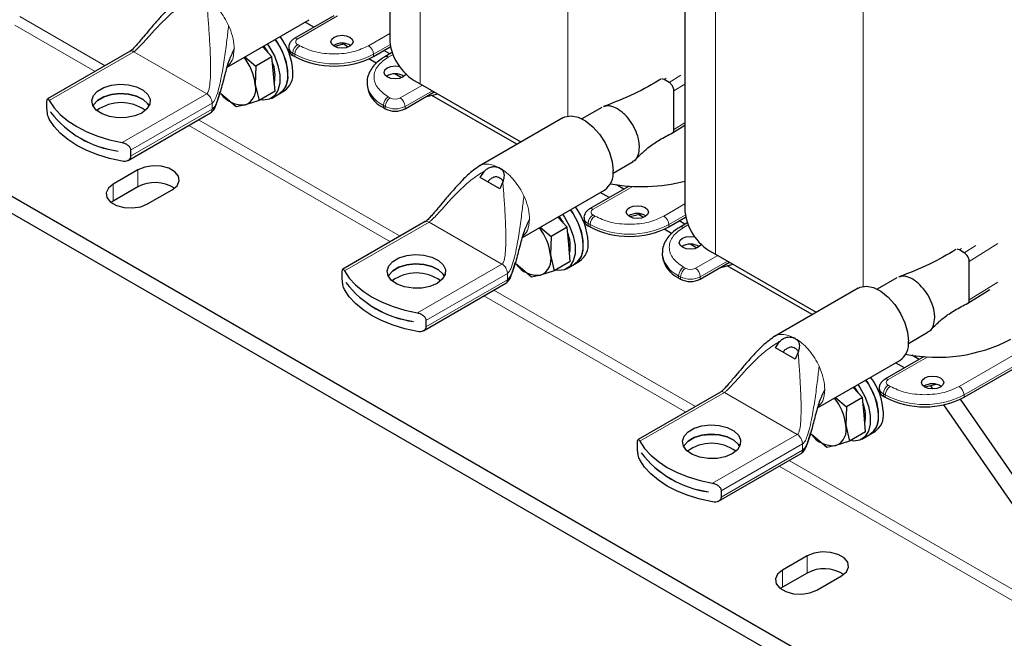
# Model space of a CAD drawing. Header units: millimetres. Extents: x 5 to 418, y 2 to 292.
# Tile 10 of 20: x 222 to 279, y 56 to 91. Entities that reach past the tile are written whole.
import ezdxf

# ---------------------------------------------------------------- set-up
doc = ezdxf.new("R2010")
doc.units = ezdxf.units.MM

msp = doc.modelspace()

# ---------------------------------------------------------------- linework, layer by layer
at = {"color": 7, "linetype": 'Continuous', "lineweight": 25}
for p, q in [((243.5317, 111.6684), (243.5317, 90.0776)), ((260.5022, 101.8715), (260.5022, 80.2807)), ((234.185, 88.5858), (238.9087, 91.3128)), ((240.3173, 91.538), (238.0463, 90.2269)), ((239.1752, 90.8787), (238.6659, 91.1727)), ((228.6076, 89.4942), (223.869, 86.7586)), ((236.7618, 89.1757), (236.2213, 89.7614)), ((237.7291, 89.7172), (237.7291, 89.5866)), ((241.0083, 89.9343), (240.3575, 89.7725)), ((241.151, 89.7381), (240.8705, 89.9)), ((242.602, 89.1947), (243.559, 89.7472)), ((243.531, 89.3438), (243.1956, 89.5374)), ((235.2098, 89.1775), (235.8415, 88.6445)), ((236.7618, 89.1757), (235.8415, 88.6445)), ((236.8517, 88.1867), (236.7618, 89.1757)), ((237.9634, 89.26), (238.0765, 89.1947)), ((242.7544, 88.8124), (242.3327, 89.0559)), ((243.6444, 89.4093), (243.2506, 89.1819)), ((235.8415, 88.6445), (235.8052, 87.5826)), ((236.9416, 87.1977), (236.8517, 88.1867)), ((244.2057, 87.9746), (243.8283, 88.1925)), ((259.5867, 87.7024), (259.3039, 87.8657)), ((235.8052, 87.5826), (236.0214, 86.6664)), ((236.9416, 87.1977), (236.0214, 86.6664)), ((237.1834, 87.05), (237.4662, 87.2132)), ((242.2304, 87.6925), (242.2304, 87.5619)), ((244.4122, 86.1903), (246.0961, 87.1624)), ((245.289, 87.6284), (251.0779, 84.2865)), ((259.645, 87.6618), (259.5867, 87.7024)), ((259.8696, 84.9898), (259.8696, 87.2123)), ((223.8339, 86.2302), (223.8339, 86.5895)), ((234.7058, 86.3089), (233.8317, 87.0463)), ((236.0214, 86.6664), (235.2373, 86.4148)), ((236.7308, 86.7887), (237.1834, 87.05)), ((245.5848, 86.8673), (246.2996, 87.045)), ((250.8361, 84.147), (245.9616, 86.9609)), ((275.2986, 50.2664), (213.3561, 86.0251)), ((235.2373, 86.4148), (234.7058, 86.3089)), ((243.1677, 86.2556), (243.2808, 86.1903)), ((255.7169, 86.2718), (254.5733, 85.6116)), ((224.0448, 85.9945), (224.0448, 85.9912)), ((224.0463, 85.9921), (224.0448, 85.9912)), ((228.4951, 83.2207), (233.2336, 85.9562)), ((253.4795, 85.673), (248.6712, 82.8972)), ((275.2986, 49.2866), (213.3561, 85.0453)), ((259.7815, 84.8027), (260.5022, 85.2527)), ((227.9198, 83.7542), (227.9198, 83.7575)), ((228.6422, 83.8137), (228.6422, 83.4544)), ((229.0538, 82.6778), (227.6396, 81.8614)), ((249.7373, 82.8353), (249.8711, 82.7783)), ((249.8711, 82.7783), (249.9788, 82.6959)), ((256.3731, 82.4938), (257.5168, 83.154)), ((248.7397, 82.2415), (248.974, 82.6049)), ((249.8711, 81.5884), (248.7397, 82.2415)), ((229.0538, 81.698), (227.6396, 80.8816)), ((229.6195, 80.7185), (231.0337, 81.5349)), ((250.0335, 81.9932), (249.8711, 81.5884)), ((251.1555, 78.7889), (255.8793, 81.5159)), ((257.2879, 81.7411), (255.0168, 80.43)), ((256.9943, 81.5716), (256.5675, 81.818)), ((256.1458, 81.0818), (255.6365, 81.3758)), ((227.6396, 80.8816), (227.5161, 80.8)), ((253.7323, 79.3789), (253.1919, 79.9645)), ((254.6996, 79.9203), (254.6996, 79.7897)), ((257.9789, 80.1374), (257.3281, 79.9756)), ((258.1216, 79.9412), (257.841, 80.1031)), ((259.5726, 79.3978), (260.5296, 79.9503)), ((245.5782, 79.6973), (240.8396, 76.9618)), ((252.1804, 79.3806), (252.8121, 78.8476)), ((253.7323, 79.3789), (252.8121, 78.8476)), ((253.8223, 78.3898), (253.7323, 79.3789)), ((254.934, 79.4631), (255.0471, 79.3978)), ((259.725, 79.0155), (259.3033, 79.259)), ((260.5015, 79.5469), (260.1662, 79.7405)), ((260.615, 79.6124), (260.2211, 79.385)), ((276.5431, 69.6009), (293.6551, 79.4795)), ((252.8121, 78.8476), (252.7757, 77.7857)), ((253.9122, 77.4008), (253.8223, 78.3898)), ((261.1763, 78.1777), (260.7989, 78.3956)), ((252.7757, 77.7857), (252.992, 76.8695)), ((259.201, 77.8956), (259.201, 77.765)), ((262.2596, 77.8315), (268.0484, 74.4896)), ((276.5573, 77.9055), (276.2744, 78.0688)), ((276.6155, 77.8649), (276.5573, 77.9055)), ((251.6763, 76.512), (250.8023, 77.2494)), ((253.9122, 77.4008), (252.992, 76.8695)), ((253.7014, 76.9918), (254.154, 77.2531)), ((254.154, 77.2531), (254.4368, 77.4163)), ((261.3828, 76.3934), (263.0667, 77.3655)), ((262.5554, 77.0704), (263.2702, 77.2481)), ((267.8067, 74.3501), (262.9322, 77.164)), ((276.8401, 75.1929), (276.8401, 77.4154)), ((240.8044, 76.4333), (240.8044, 76.7926)), ((252.2079, 76.6179), (251.6763, 76.512)), ((252.992, 76.8695), (252.2079, 76.6179)), ((260.1383, 76.4587), (260.2514, 76.3934)), ((272.6875, 76.4749), (271.5438, 75.8147)), ((241.0154, 76.1976), (241.0154, 76.1943)), ((241.0169, 76.1952), (241.0154, 76.1943)), ((245.4656, 73.4238), (250.2042, 76.1593)), ((270.4501, 75.8761), (265.6417, 73.1003)), ((276.7521, 75.0058), (278.0307, 75.8042)), ((244.8903, 73.9574), (244.8903, 73.9606)), ((245.6127, 74.0168), (245.6127, 73.6575)), ((266.7078, 73.0384), (266.8416, 72.9815)), ((273.3437, 72.6969), (274.4874, 73.3571)), ((265.7103, 72.4446), (265.9446, 72.808)), ((266.8416, 71.7915), (265.7103, 72.4446)), ((266.8416, 72.9815), (266.9494, 72.899)), ((267.0041, 72.1963), (266.8416, 71.7915)), ((274.2584, 71.9442), (271.9874, 70.6331)), ((273.9649, 71.7747), (273.538, 72.0211)), ((268.1261, 68.992), (272.8499, 71.719)), ((273.1163, 71.2849), (272.6071, 71.5789)), ((274.9494, 70.3405), (274.2986, 70.1787)), ((274.75, 70.0807), (274.6261, 70.2601)), ((262.5487, 69.9004), (257.8102, 67.1649)), ((270.7029, 69.582), (270.1624, 70.1676)), ((271.6702, 70.1234), (271.6702, 69.9928)), ((271.9045, 69.6662), (272.0177, 69.6009)), ((269.1509, 69.5837), (269.7827, 69.0507)), ((269.7827, 69.0507), (269.7463, 67.9888)), ((270.7029, 69.582), (269.7827, 69.0507)), ((270.7928, 68.5929), (270.7029, 69.582)), ((284.2082, 56.3897), (275.3779, 69.1719)), ((285.0567, 56.8795), (276.3421, 69.4943)), ((270.8828, 67.6039), (270.7928, 68.5929)), ((269.7463, 67.9888), (269.9626, 67.0726)), ((268.6469, 66.7151), (267.7728, 67.4525)), ((270.8828, 67.6039), (269.9626, 67.0726)), ((270.672, 67.1949), (271.1245, 67.4562)), ((271.1245, 67.4562), (271.4074, 67.6194)), ((257.775, 66.6364), (257.775, 66.9957)), ((269.1784, 66.821), (268.6469, 66.7151)), ((269.9626, 67.0726), (269.1784, 66.821)), ((257.986, 66.4007), (257.986, 66.3974)), ((257.9875, 66.3983), (257.986, 66.3974)), ((262.4362, 63.6269), (267.1748, 66.3624)), ((261.8609, 64.1605), (261.8609, 64.1637)), ((262.5833, 64.2199), (262.5833, 63.8607)), ((267.5205, 60.4715), (266.1062, 59.6551)), ((267.5205, 59.4917), (266.1062, 58.6753)), ((268.0861, 58.5122), (269.5004, 59.3286)), ((266.1062, 58.6753), (265.9827, 58.5937))]:
    msp.add_line(p, q, dxfattribs=at)
at = {"color": 7, "linetype": 'Continuous', "lineweight": 18}
for p, q in [((262.2596, 103.9608), (262.2596, 77.8315)), ((270.7449, 99.0623), (270.7449, 75.9778)), ((253.7743, 96.7922), (253.7743, 85.7747)), ((245.289, 92.8193), (245.289, 87.6284)), ((227.1697, 88.6641), (222.2656, 91.4951)), ((240.5294, 91.5252), (238.2462, 90.2071)), ((226.6039, 88.3375), (221.9828, 91.0052)), ((234.2735, 90.9748), (234.3399, 90.8227)), ((242.3192, 89.8153), (243.5317, 90.5152)), ((228.8276, 89.4724), (223.9667, 86.6662)), ((228.8276, 89.4724), (233.0136, 87.0558)), ((238.3594, 89.8153), (238.2462, 89.8806)), ((242.602, 89.3254), (243.5426, 89.8684)), ((237.9634, 89.3907), (238.0765, 89.3254)), ((237.9634, 89.26), (237.9634, 89.3907)), ((238.0765, 89.3254), (238.0765, 89.1947)), ((242.602, 89.1947), (242.602, 89.3254)), ((243.6857, 89.2979), (243.4505, 89.1621)), ((259.3039, 87.8657), (259.4254, 87.9415)), ((259.5867, 87.7024), (260.2574, 88.1212)), ((244.1294, 86.8109), (245.4172, 87.5543)), ((244.4122, 86.321), (245.983, 87.2278)), ((259.8696, 87.2122), (260.5022, 87.6073)), ((233.0136, 87.0558), (228.1527, 84.2497)), ((233.306, 86.6508), (233.3248, 86.5169)), ((243.5637, 86.8109), (243.4505, 86.8762)), ((233.3248, 86.5169), (228.6422, 83.8137)), ((233.3248, 86.1576), (228.6422, 83.4544)), ((233.3248, 86.5169), (233.3248, 86.1576)), ((243.1677, 86.3863), (243.2808, 86.321)), ((243.1677, 86.2556), (243.1677, 86.3863)), ((243.2808, 86.321), (243.2808, 86.1903)), ((244.4122, 86.1903), (244.4122, 86.321)), ((244.1402, 78.8672), (232.547, 85.5598)), ((243.5745, 78.5406), (231.9812, 85.2332)), ((259.8696, 84.9894), (260.5022, 85.3844)), ((229.0538, 82.6778), (229.0538, 81.698)), ((227.6396, 81.8614), (227.6396, 80.8816)), ((257.5, 81.7283), (255.2168, 80.4102)), ((251.244, 81.1779), (251.3105, 81.0258)), ((259.2897, 80.0184), (260.5022, 80.7183)), ((255.3299, 80.0184), (255.2168, 80.0837)), ((259.5726, 79.5285), (260.5132, 80.0715)), ((276.2603, 70.2215), (293.3723, 80.1)), ((245.7981, 79.6755), (240.9372, 76.8693)), ((245.7981, 79.6755), (249.9842, 77.2589)), ((254.934, 79.5938), (255.0471, 79.5285)), ((254.934, 79.4631), (254.934, 79.5938)), ((255.0471, 79.5285), (255.0471, 79.3978)), ((259.5726, 79.3978), (259.5726, 79.5285)), ((260.6562, 79.501), (260.4211, 79.3652)), ((276.5431, 69.7316), (293.6551, 79.6101)), ((276.2744, 78.0688), (276.3959, 78.1446)), ((276.5573, 77.9055), (277.228, 78.3243)), ((276.8401, 77.4153), (278.4831, 78.4412)), ((261.0999, 77.014), (262.3878, 77.7574)), ((249.9842, 77.2589), (245.1233, 74.4528)), ((260.5342, 77.014), (260.4211, 77.0793)), ((261.3828, 76.5241), (262.9535, 77.4309)), ((250.2953, 76.72), (245.6127, 74.0168)), ((250.2765, 76.8539), (250.2953, 76.72)), ((250.2953, 76.72), (250.2953, 76.3607)), ((260.1383, 76.5894), (260.2514, 76.5241)), ((260.1383, 76.4587), (260.1383, 76.5894)), ((260.2514, 76.5241), (260.2514, 76.3934)), ((261.3828, 76.3934), (261.3828, 76.5241)), ((250.2953, 76.3607), (245.6127, 73.6575)), ((276.8401, 75.1925), (278.4831, 76.2184)), ((260.545, 68.7437), (248.9518, 75.4363)), ((261.1108, 69.0703), (249.5175, 75.7629)), ((274.4706, 71.9314), (272.1874, 70.6133)), ((268.2146, 71.381), (268.281, 71.2289)), ((272.3005, 70.2215), (272.1874, 70.2868)), ((262.7687, 69.8786), (257.9078, 67.0724)), ((262.7687, 69.8786), (266.9548, 67.462)), ((271.9045, 69.7969), (272.0177, 69.7316)), ((271.9045, 69.6662), (271.9045, 69.7969)), ((272.0177, 69.7316), (272.0177, 69.6009)), ((276.5431, 69.6009), (276.5431, 69.7316)), ((266.9548, 67.462), (262.0939, 64.6559)), ((267.2659, 66.9231), (262.5833, 64.2199)), ((267.2471, 67.057), (267.2659, 66.9231)), ((267.2659, 66.9231), (267.2659, 66.5639)), ((267.2659, 66.5639), (262.5833, 63.8607)), ((284.2082, 55.7364), (266.4881, 65.966)), ((283.9253, 55.2465), (265.9224, 65.6394)), ((267.5205, 60.4715), (267.5205, 59.4917)), ((266.1062, 59.6551), (266.1062, 58.6753))]:
    msp.add_line(p, q, dxfattribs=at)
at = {"color": 7, "linetype": 'Continuous', "lineweight": 25, "flags": 128}
for points in [[(236.9496, 90.1819), (237.063, 90.0173), (237.3548, 89.4914), (237.5603, 88.9427), (237.6668, 88.4056), (237.6675, 87.914), (237.5624, 87.4986), (237.3581, 87.1857), (237.1834, 87.05)], [(240.3393, 90.3051), (240.5469, 90.3852), (240.7918, 90.4133), (241.0367, 90.3852), (241.2444, 90.3051), (241.3831, 90.1852), (241.4318, 90.0438), (241.3831, 89.9025), (241.2444, 89.7826), (241.0367, 89.7025), (240.7918, 89.6744), (240.5469, 89.7025), (240.3393, 89.7826), (240.2005, 89.9025), (240.1518, 90.0438), (240.2005, 90.1852), (240.3393, 90.3051)], [(236.4971, 89.9206), (236.6105, 89.7561), (236.9022, 89.2302), (237.1078, 88.6814), (237.2143, 88.1444), (237.215, 87.6527), (237.1099, 87.2374), (236.9056, 86.9245), (236.6149, 86.7336), (236.2561, 86.6768), (236.0744, 86.697)], [(236.5586, 89.3959), (236.523, 89.4584), (236.2931, 89.8029)], [(244.2991, 88.0192), (244.0914, 87.9391), (243.8465, 87.9109), (243.6016, 87.9391), (243.394, 88.0192), (243.2552, 88.139), (243.2065, 88.2804), (243.2552, 88.4218), (243.394, 88.5417), (243.6016, 88.6217), (243.8465, 88.6499), (244.0864, 88.6229)], [(244.4757, 88.2126), (244.4378, 88.139), (244.2991, 88.0192)], [(229.2801, 85.9455), (228.8772, 85.7738), (228.4045, 85.6783), (227.9041, 85.6675), (227.4204, 85.7424), (226.9963, 85.8962), (226.6697, 86.1153), (226.4694, 86.3803), (226.4134, 86.6675), (226.5065, 86.9516), (226.7405, 87.2072), (227.0946, 87.4116), (227.5373, 87.5467), (228.0294, 87.6004), (228.527, 87.5681), (228.986, 87.4525), (229.3656, 87.2639), (229.632, 87.0191), (229.7616, 86.7399), (229.7429, 86.451), (229.5775, 86.1781), (229.2801, 85.9455)], [(223.9667, 86.6662), (224.2409, 86.2516), (224.5992, 85.8589), (225.0366, 85.4939), (225.5466, 85.1617), (226.1219, 84.8673), (226.7543, 84.6148), (227.4345, 84.408), (228.1527, 84.2497)], [(229.7064, 86.3626), (229.632, 86.4818), (229.3656, 86.7266), (228.986, 86.9152), (228.527, 87.0308), (228.0294, 87.0632), (227.5373, 87.0094), (227.0946, 86.8743), (226.7405, 86.6699), (226.5065, 86.4143), (226.4779, 86.3626)], [(226.4787, 86.361), (226.5065, 86.411), (226.7405, 86.6666), (227.0946, 86.8711), (227.5373, 87.0061), (228.0294, 87.0599), (228.527, 87.0275), (228.986, 86.9119), (229.3656, 86.7233), (229.632, 86.4786), (229.7056, 86.361)], [(228.1527, 83.1718), (227.4345, 83.3301), (226.7543, 83.537), (226.1219, 83.7895), (225.5466, 84.0839), (225.0366, 84.416), (224.5992, 84.7811), (224.2409, 85.1738), (223.9667, 85.5884)], [(253.4795, 85.673), (253.5977, 85.7289), (253.9568, 85.7848), (254.3614, 85.703), (254.786, 85.4888), (255.2038, 85.1555), (255.5887, 84.7241), (255.9165, 84.2218), (256.1665, 83.68), (256.3231, 83.1329), (256.3765, 82.6147)], [(231.0337, 81.5349), (231.3126, 81.7648), (231.4385, 82.0359), (231.3961, 82.3155), (231.1906, 82.5699), (230.8468, 82.7684), (230.4061, 82.887), (229.9218, 82.9115), (229.4521, 82.8388), (229.0538, 82.6778)], [(227.6396, 81.8614), (227.3608, 81.6315), (227.2349, 81.3604), (227.2773, 81.0808), (227.4828, 80.8264), (227.8266, 80.6279), (228.2672, 80.5093), (228.7516, 80.4848), (229.2212, 80.5575), (229.6195, 80.7185)], [(253.9202, 80.385), (254.0336, 80.2204), (254.3253, 79.6945), (254.5309, 79.1458), (254.6374, 78.6087), (254.6381, 78.1171), (254.533, 77.7017), (254.3287, 77.3888), (254.154, 77.2531)], [(257.3098, 80.5082), (257.5175, 80.5883), (257.7624, 80.6164), (258.0073, 80.5883), (258.2149, 80.5082), (258.3537, 80.3883), (258.4024, 80.247), (258.3537, 80.1056), (258.2149, 79.9857), (258.0073, 79.9056), (257.7624, 79.8775), (257.5175, 79.9056), (257.3098, 79.9857), (257.1711, 80.1056), (257.1224, 80.247), (257.1711, 80.3883), (257.3098, 80.5082)], [(253.4676, 80.1237), (253.581, 79.9592), (253.8728, 79.4333), (254.0783, 78.8845), (254.1848, 78.3475), (254.1855, 77.8558), (254.0804, 77.4405), (253.8761, 77.1276), (253.5855, 76.9367), (253.2267, 76.8799), (253.0449, 76.9001)], [(253.5292, 79.599), (253.4935, 79.6615), (253.2637, 80.006)], [(261.2696, 78.2223), (261.062, 78.1422), (260.8171, 78.114), (260.5722, 78.1422), (260.3645, 78.2223), (260.2258, 78.3421), (260.1771, 78.4835), (260.2258, 78.6249), (260.3645, 78.7448), (260.5722, 78.8249), (260.8171, 78.853), (261.057, 78.826)], [(261.4462, 78.4157), (261.4084, 78.3421), (261.2696, 78.2223)], [(246.2507, 76.1486), (245.8478, 75.9769), (245.3751, 75.8814), (244.8746, 75.8706), (244.3909, 75.9455), (243.9669, 76.0993), (243.6402, 76.3184), (243.44, 76.5834), (243.3839, 76.8706), (243.477, 77.1547), (243.711, 77.4103), (244.0651, 77.6147), (244.5079, 77.7498), (244.9999, 77.8035), (245.4976, 77.7712), (245.9566, 77.6556), (246.3361, 77.467), (246.6026, 77.2222), (246.7322, 76.943), (246.7135, 76.6541), (246.5481, 76.3812), (246.2507, 76.1486)], [(246.677, 76.5657), (246.6026, 76.6849), (246.3361, 76.9297), (245.9566, 77.1183), (245.4976, 77.2339), (244.9999, 77.2663), (244.5079, 77.2125), (244.0651, 77.0774), (243.711, 76.873), (243.477, 76.6174), (243.4485, 76.5657)], [(243.4493, 76.5641), (243.477, 76.6142), (243.711, 76.8697), (244.0651, 77.0742), (244.5079, 77.2093), (244.9999, 77.263), (245.4976, 77.2306), (245.9566, 77.115), (246.3361, 76.9264), (246.6026, 76.6817), (246.6762, 76.5641)], [(240.9372, 76.8693), (241.2114, 76.4547), (241.5698, 76.062), (242.0071, 75.697), (242.5172, 75.3648), (243.0925, 75.0704), (243.7248, 74.8179), (244.405, 74.6111), (245.1233, 74.4528)], [(270.4501, 75.8761), (270.5682, 75.932), (270.9274, 75.9879), (271.332, 75.9061), (271.7565, 75.6919), (272.1744, 75.3586), (272.5593, 74.9272), (272.8871, 74.4249), (273.1371, 73.8831), (273.2937, 73.336), (273.347, 72.8179)], [(245.1233, 73.3749), (244.405, 73.5332), (243.7248, 73.7401), (243.0925, 73.9926), (242.5172, 74.287), (242.0071, 74.6191), (241.5698, 74.9842), (241.2114, 75.3769), (240.9372, 75.7915)], [(274.2804, 70.7113), (274.488, 70.7914), (274.7329, 70.8195), (274.9779, 70.7914), (275.1855, 70.7113), (275.3242, 70.5914), (275.3729, 70.4501), (275.3242, 70.3087), (275.1855, 70.1888), (274.9779, 70.1087), (274.7329, 70.0806), (274.488, 70.1087), (274.2804, 70.1888), (274.1417, 70.3087), (274.0929, 70.4501), (274.1417, 70.5914), (274.2804, 70.7113)], [(270.4382, 70.3268), (270.5516, 70.1623), (270.8433, 69.6364), (271.0489, 69.0876), (271.1554, 68.5506), (271.1561, 68.0589), (271.051, 67.6436), (270.8467, 67.3307), (270.556, 67.1398), (270.1972, 67.083), (270.0155, 67.1032)], [(270.4997, 69.8021), (270.4641, 69.8646), (270.2342, 70.2091)], [(270.8908, 70.5881), (271.0042, 70.4235), (271.2959, 69.8976), (271.5014, 69.3489), (271.6079, 68.8118), (271.6087, 68.3202), (271.5036, 67.9048), (271.2992, 67.5919), (271.1245, 67.4562)], [(263.2212, 66.3517), (262.8183, 66.18), (262.3456, 66.0845), (261.8452, 66.0737), (261.3615, 66.1486), (260.9375, 66.3024), (260.6108, 66.5215), (260.4106, 66.7865), (260.3545, 67.0737), (260.4476, 67.3578), (260.6816, 67.6134), (261.0357, 67.8178), (261.4784, 67.9529), (261.9705, 68.0067), (262.4681, 67.9743), (262.9271, 67.8587), (263.3067, 67.6701), (263.5731, 67.4253), (263.7027, 67.1461), (263.684, 66.8572), (263.5186, 66.5843), (263.2212, 66.3517)], [(263.6476, 66.7688), (263.5731, 66.888), (263.3067, 67.1328), (262.9271, 67.3214), (262.4681, 67.437), (261.9705, 67.4694), (261.4784, 67.4156), (261.0357, 67.2805), (260.6816, 67.0761), (260.4476, 66.8205), (260.419, 66.7688)], [(260.4199, 66.7672), (260.4476, 66.8173), (260.6816, 67.0728), (261.0357, 67.2773), (261.4784, 67.4124), (261.9705, 67.4661), (262.4681, 67.4337), (262.9271, 67.3181), (263.3067, 67.1296), (263.5731, 66.8848), (263.6468, 66.7672)], [(257.9078, 67.0724), (258.182, 66.6578), (258.5404, 66.2651), (258.9777, 65.9001), (259.4877, 65.568), (260.063, 65.2735), (260.6954, 65.0211), (261.3756, 64.8142), (262.0939, 64.6559)], [(262.0939, 63.578), (261.3756, 63.7363), (260.6954, 63.9432), (260.063, 64.1957), (259.4877, 64.4901), (258.9777, 64.8222), (258.5404, 65.1873), (258.182, 65.58), (257.9078, 65.9946)], [(269.5004, 59.3286), (269.7792, 59.5585), (269.9051, 59.8296), (269.8627, 60.1092), (269.6572, 60.3636), (269.3134, 60.5621), (268.8728, 60.6807), (268.3884, 60.7052), (267.9187, 60.6325), (267.5205, 60.4715)], [(266.1062, 59.6551), (265.8274, 59.4252), (265.7015, 59.1541), (265.7439, 58.8745), (265.9494, 58.6201), (266.2932, 58.4216), (266.7338, 58.303), (267.2182, 58.2785), (267.6879, 58.3512), (268.0861, 58.5122)]]:
    msp.add_lwpolyline(points, dxfattribs=at)
at = {"color": 7, "linetype": 'Continuous', "lineweight": 25}
for centre, radius, start, end in [((234.0426, 87.9888), 3.6414, 2.51757, 37.03086), ((234.3255, 88.1521), 3.6414, 2.51757, 37.03086), ((246.5773, 90.4078), 3.0634, 186.18746, 245.13268), ((238.1294, 89.6265), 0.4024, 185.6948, 245.62534), ((240.7918, 89.0605), 0.9069, 56.33248, 123.66752), ((232.6949, 87.2212), 3.1312, 6.62643, 38.01718), ((234.7817, 88.09), 2.1598, 348.63464, 21.75826), ((240.3393, 93.5618), 4.9185, 242.60967, 297.39033), ((236.8166, 88.169), 1.1557, 304.20343, 7.10875), ((236.5337, 88.0058), 1.1557, 304.20343, 7.10875), ((243.8465, 87.297), 0.9069, 56.33248, 123.66752), ((234.838, 87.3309), 0.9994, 293.55055, 14.58402), ((243.8319, 87.7216), 1.6094, 185.6948, 245.62534), ((235.0879, 87.9623), 1.5547, 216.09862, 275.51307), ((228.0922, 84.1572), 2.3866, 54.17949, 125.82051), ((243.8465, 87.2821), 1.2296, 242.60967, 297.39033), ((228.7087, 89.5987), 5.8942, 217.69701, 262.30837), ((228.7087, 89.5954), 5.8942, 217.69701, 262.30837), ((255.2296, 82.4717), 1.1557, 304.20343, 7.10875), ((230.0361, 79.8666), 2.0782, 57.35172, 118.20711), ((258.0128, 91.754), 10.041, 259.69007, 284.35461), ((251.0132, 78.1919), 3.6414, 2.51757, 37.03086), ((251.2961, 78.3552), 3.6414, 2.51757, 37.03086), ((257.7624, 79.2636), 0.9069, 56.33248, 123.66752), ((263.5478, 80.6109), 3.0634, 186.18746, 245.13268), ((249.6655, 77.4243), 3.1312, 6.62643, 38.01718), ((255.1, 79.8296), 0.4024, 185.6948, 245.62534), ((257.3098, 83.7649), 4.9185, 242.60967, 297.39033), ((251.7523, 78.2931), 2.1598, 348.63464, 21.75826), ((253.5043, 78.2089), 1.1557, 304.20343, 7.10875), ((253.7872, 78.3721), 1.1557, 304.20343, 7.10875), ((260.8171, 77.5001), 0.9069, 56.33248, 123.66752), ((251.8085, 77.534), 0.9994, 293.55055, 14.58402), ((260.8025, 77.9247), 1.6094, 185.6948, 245.62534), ((252.0585, 78.1654), 1.5547, 216.09862, 275.51307), ((245.0627, 74.3603), 2.3866, 54.17949, 125.82051), ((245.6792, 79.8018), 5.8942, 217.69701, 262.30837), ((245.6792, 79.7985), 5.8942, 217.69701, 262.30837), ((260.8171, 77.4852), 1.2296, 242.60967, 297.39033), ((272.2002, 72.6748), 1.1557, 304.20343, 7.10875), ((275.003, 81.0277), 9.1319, 258.52523, 297.57418), ((268.2666, 68.5583), 3.6414, 2.51757, 37.03086), ((267.9838, 68.395), 3.6414, 2.51757, 37.03086), ((274.7329, 69.4667), 0.9069, 56.33248, 123.66752), ((272.0706, 70.0327), 0.4024, 185.6948, 245.62534), ((266.636, 67.6274), 3.1312, 6.62643, 38.01718), ((268.7229, 68.4962), 2.1598, 348.63464, 21.75826), ((274.2804, 73.968), 4.9185, 242.60967, 297.39033), ((270.4749, 68.412), 1.1557, 304.20343, 7.10875), ((270.7577, 68.5752), 1.1557, 304.20343, 7.10875), ((268.7791, 67.7371), 0.9994, 293.55055, 14.58402), ((269.0291, 68.3685), 1.5547, 216.09862, 275.51307), ((262.0333, 64.5634), 2.3866, 54.17949, 125.82051), ((262.6498, 70.0049), 5.8942, 217.69701, 262.30837), ((262.6498, 70.0016), 5.8942, 217.69701, 262.30837), ((268.5027, 57.6603), 2.0782, 57.35172, 118.20711)]:
    msp.add_arc(centre, radius, start, end, dxfattribs=at)
at = {"color": 7, "linetype": 'Continuous', "lineweight": 18}
for centre, radius, start, end in [((238.1291, 90.0436), 0.2012, 54.38327, 114.2974), ((238.3082, 90.0438), 0.1746, 110.78342, 249.21658), ((238.1295, 89.7572), 0.4024, 185.71772, 245.62334), ((238.5775, 89.3627), 0.6147, 122.60548, 177.39452), ((238.6906, 89.2974), 0.6147, 122.60548, 177.39452), ((241.9879, 89.2974), 0.6147, 2.60548, 57.39452), ((240.3393, 93.6924), 4.9185, 242.60967, 297.39033), ((243.3329, 88.9973), 0.2025, 54.49119, 113.06843), ((243.8001, 87.8288), 1.575, 184.74725, 246.32799), ((243.7818, 86.3583), 0.6147, 122.60548, 177.39452), ((243.8949, 86.293), 0.6147, 122.60548, 177.39452), ((243.8465, 87.3568), 0.6148, 242.60967, 297.39033), ((243.7981, 86.293), 0.6147, 2.60548, 57.39452), ((243.8465, 87.4127), 1.2296, 242.60967, 297.39033), ((248.7921, 80.9112), 2.1565, 59.97703, 63.19638), ((248.6856, 80.7267), 2.3695, 56.95597, 59.97934), ((255.0996, 80.2467), 0.2012, 54.38327, 114.2974), ((255.2788, 80.247), 0.1746, 110.78342, 249.21658), ((255.1, 79.9603), 0.4024, 185.71772, 245.62334), ((255.548, 79.5658), 0.6147, 122.60548, 177.39452), ((255.6612, 79.5005), 0.6147, 122.60548, 177.39452), ((258.9585, 79.5005), 0.6147, 2.60548, 57.39452), ((257.3098, 83.8955), 4.9185, 242.60967, 297.39033), ((260.3035, 79.2004), 0.2025, 54.49119, 113.06843), ((260.7706, 78.0319), 1.575, 184.74725, 246.32799), ((260.7523, 76.5614), 0.6147, 122.60548, 177.39452), ((260.8655, 76.4961), 0.6147, 122.60548, 177.39452), ((260.8171, 77.5599), 0.6148, 242.60967, 297.39033), ((260.7687, 76.4961), 0.6147, 2.60548, 57.39452), ((260.8171, 77.6158), 1.2296, 242.60967, 297.39033), ((265.7626, 71.1143), 2.1565, 59.97703, 63.19638), ((265.6561, 70.9298), 2.3695, 56.95597, 59.97934), ((272.5186, 69.7689), 0.6147, 122.60548, 177.39452), ((272.0702, 70.4498), 0.2012, 54.38327, 114.2974), ((272.6317, 69.7036), 0.6147, 122.60548, 177.39452), ((272.2493, 70.4501), 0.1746, 110.78342, 249.21658), ((275.9291, 69.7036), 0.6147, 2.60548, 57.39452), ((272.0706, 70.1634), 0.4024, 185.71772, 245.62334), ((274.2804, 74.0986), 4.9185, 242.60967, 297.39033)]:
    msp.add_arc(centre, radius, start, end, dxfattribs=at)
at = {"color": 7, "linetype": 'Continuous', "lineweight": 25}
for centre, start_param, end_param in [((259.3039, 87.5388), 5.4987004, 5.9756051), ((259.5867, 87.3755), 5.0217956, 5.2912217), ((259.5867, 87.3755), 4.7373116, 5.0217956), ((259.5867, 87.3755), 4.4668951, 4.7373116), ((259.5867, 87.3755), 3.9280325, 4.4668951), ((259.5867, 85.1527), 3.6271844, 3.9292903), ((259.5867, 85.1527), 3.1184965, 3.388913), ((276.2744, 77.7419), 5.4987004, 5.9756051), ((276.5573, 77.5786), 5.0217956, 5.2912217), ((276.5573, 77.5786), 4.7373116, 5.0217956), ((276.5573, 77.5786), 4.4668951, 4.7373116), ((276.5573, 77.5786), 3.9280325, 4.4668951), ((276.5573, 75.3558), 3.1184965, 3.388913), ((276.5573, 75.3558), 3.6271844, 3.9292903)]:
    msp.add_ellipse(centre, major_axis=(-0.1998, 0.3467), ratio=0.5773811, start_param=start_param, end_param=end_param, dxfattribs=at)
at = {"color": 7, "linetype": 'Continuous', "lineweight": 18}
for centre in [(259.5867, 85.1527), (276.5573, 75.3558)]:
    msp.add_ellipse(centre, major_axis=(-0.1998, 0.3467), ratio=0.5773811, start_param=3.388913, end_param=3.6271844, dxfattribs=at)
at = {"color": 7, "linetype": 'Continuous', "lineweight": 25}
for points, knots in [([(231.7262, 92.7085), (231.4901, 92.5356), (231.0152, 92.1878), (230.4851, 91.6068), (230.0632, 91.1317), (229.7141, 90.7206), (229.3704, 90.3108), (229.0499, 89.9303), (228.8067, 89.6643), (228.6944, 89.5586), (228.6404, 89.515), (228.6177, 89.5007), (228.6066, 89.4937)], [0, 0, 0, 0, 0.19117955, 0.38463162, 0.53197401, 0.62282182, 0.74916404, 0.89120651, 0.952753, 0.97793143, 0.98919446, 1, 1, 1, 1]), ([(238.0463, 90.2269), (237.9904, 90.1891), (237.8737, 90.1101), (237.7659, 89.9327), (237.7158, 89.7871), (237.7296, 89.7184), (237.7299, 89.717)], [0, 0, 0, 0, 0.3182379, 0.6654902, 0.9934555, 1, 1, 1, 1]), ([(234.5976, 89.6359), (234.4981, 89.4349), (234.2764, 88.9867), (234.077, 88.2293), (233.8569, 87.3833), (233.6714, 86.7233), (233.4776, 86.2952), (233.3711, 86.1993), (233.3248, 86.1576)], [0, 0, 0, 0, 0.17529, 0.3908733, 0.6153499, 0.8693866, 0.943222, 1, 1, 1, 1]), ([(243.2562, 89.178), (243.1818, 89.1354), (242.9874, 89.0243), (242.7285, 88.8028), (242.4812, 88.5164), (242.3121, 88.1877), (242.2262, 87.9063), (242.2398, 87.7409), (242.2433, 87.6988)], [0, 0, 0, 0, 0.1211477, 0.3164419, 0.5153917, 0.7184198, 0.928489, 1, 1, 1, 1]), ([(259.1075, 87.8874), (258.6145, 87.5949), (257.614, 87.0011), (256.4248, 86.549), (255.8215, 86.3196)], [0, 0, 0, 0, 0.4926845, 1, 1, 1, 1]), ([(223.8339, 86.5895), (223.8343, 86.613), (223.8353, 86.6609), (223.843, 86.7118), (223.8549, 86.7465), (223.8764, 86.7682), (223.9123, 86.7547), (223.9486, 86.6957), (223.9667, 86.6662)], [0, 0, 0, 0, 0.12239988, 0.24926949, 0.36789197, 0.49821661, 0.74975138, 1, 1, 1, 1]), ([(233.2333, 85.956), (233.2689, 85.9827), (233.4378, 86.1093), (233.6064, 86.5405), (233.7129, 86.9199), (233.7769, 87.1479)], [0, 0, 0, 0, 0.09627879, 0.45675109, 1, 1, 1, 1]), ([(223.9667, 85.5884), (223.9486, 85.6275), (223.9123, 85.7059), (223.8764, 85.849), (223.8549, 85.9698), (223.843, 86.0623), (223.8353, 86.1514), (223.8343, 86.2043), (223.8339, 86.2302)], [0, 0, 0, 0, 0.25024858, 0.5017833, 0.63208233, 0.75073036, 0.87758813, 1, 1, 1, 1]), ([(257.8897, 83.9781), (257.883, 84.0944), (257.8667, 84.3809), (257.7103, 84.8845), (257.4229, 85.421), (257.1386, 85.7654), (256.9025, 85.9843), (256.6571, 86.1752), (256.3699, 86.3115), (256.0608, 86.3739), (255.9166, 86.3299), (255.8289, 86.3031)], [0, 0, 0, 0, 0.1024021, 0.2523195, 0.4008863, 0.5494872, 0.5864782, 0.6606527, 0.8105675, 0.8847348, 1, 1, 1, 1]), ([(257.648, 83.256), (257.7518, 83.3632), (257.9698, 83.5884), (258.4214, 84.0044), (259.0673, 84.4302), (259.5383, 84.6762), (259.7865, 84.8059)], [0, 0, 0, 0, 0.2154432, 0.4522496, 0.7114025, 1, 1, 1, 1]), ([(228.1527, 84.2497), (228.2121, 84.2344), (228.3311, 84.2037), (228.4668, 84.1182), (228.5526, 84.0346), (228.6026, 83.9641), (228.6358, 83.8897), (228.6401, 83.8387), (228.6422, 83.8137)], [0, 0, 0, 0, 0.2502486, 0.5017833, 0.6320823, 0.7507304, 0.8775881, 1, 1, 1, 1]), ([(257.5062, 83.1739), (257.5422, 83.1876), (257.6881, 83.2431), (257.8436, 83.5137), (257.8743, 83.8233), (257.8897, 83.9781)], [0, 0, 0, 0, 0.1407168, 0.5700222, 1, 1, 1, 1]), ([(228.6422, 83.4544), (228.6401, 83.43), (228.6358, 83.3801), (228.6026, 83.3146), (228.5526, 83.2578), (228.4668, 83.1991), (228.3311, 83.155), (228.2121, 83.1662), (228.1527, 83.1718)], [0, 0, 0, 0, 0.1223999, 0.2492695, 0.367892, 0.4982166, 0.7497514, 1, 1, 1, 1]), ([(248.6967, 82.9116), (248.4607, 82.7387), (247.9857, 82.3909), (247.4556, 81.8099), (247.0338, 81.3348), (246.6846, 80.9237), (246.341, 80.5139), (246.0204, 80.1334), (245.7772, 79.8674), (245.6649, 79.7617), (245.6109, 79.7181), (245.5883, 79.7038), (245.5772, 79.6968)], [0, 0, 0, 0, 0.19117955, 0.38463162, 0.53197401, 0.62282182, 0.74916404, 0.89120651, 0.952753, 0.97793143, 0.98919446, 1, 1, 1, 1]), ([(248.974, 82.6049), (249.0289, 82.6537), (249.1372, 82.7502), (249.3321, 82.8382), (249.5415, 82.875), (249.6703, 82.8489), (249.7373, 82.8353)], [0, 0, 0, 0, 0.253078, 0.4996932, 0.7400994, 1, 1, 1, 1]), ([(249.9788, 82.6959), (250.0164, 82.6466), (250.089, 82.5516), (250.1125, 82.3685), (250.0923, 82.1809), (250.0533, 82.0563), (250.0335, 81.9932)], [0, 0, 0, 0, 0.2786045, 0.5376715, 0.7661123, 1, 1, 1, 1]), ([(249.8711, 82.2068), (249.8249, 82.2289), (249.7252, 82.2767), (249.5349, 82.277), (249.3605, 82.1803), (249.2341, 82.0849), (249.1916, 82.003), (249.1827, 81.9857)], [0, 0, 0, 0, 0.2019976, 0.4358401, 0.6815326, 0.9330879, 1, 1, 1, 1]), ([(250.0421, 82.0238), (250.0304, 82.0467), (249.9903, 82.1252), (249.9205, 82.173), (249.8711, 82.2068)], [0, 0, 0, 0, 0.2917983, 1, 1, 1, 1]), ([(255.0168, 80.43), (254.961, 80.3922), (254.8443, 80.3132), (254.7365, 80.1358), (254.6863, 79.9902), (254.7002, 79.9215), (254.7005, 79.9201)], [0, 0, 0, 0, 0.3182379, 0.6654902, 0.9934555, 1, 1, 1, 1]), ([(251.5681, 79.839), (251.4687, 79.638), (251.247, 79.1898), (251.0476, 78.4324), (250.8275, 77.5864), (250.642, 76.9264), (250.4482, 76.4983), (250.3417, 76.4024), (250.2953, 76.3607)], [0, 0, 0, 0, 0.17529, 0.3908733, 0.6153499, 0.8693866, 0.943222, 1, 1, 1, 1]), ([(260.2268, 79.3811), (260.1523, 79.3385), (259.9579, 79.2274), (259.699, 79.0059), (259.4517, 78.7195), (259.2826, 78.3908), (259.1967, 78.1094), (259.2104, 77.944), (259.2139, 77.9019)], [0, 0, 0, 0, 0.1211477, 0.3164419, 0.5153917, 0.7184198, 0.928489, 1, 1, 1, 1]), ([(276.078, 78.0905), (275.5851, 77.798), (274.5845, 77.2042), (273.3954, 76.7521), (272.7921, 76.5227)], [0, 0, 0, 0, 0.4926845, 1, 1, 1, 1]), ([(240.8044, 76.7926), (240.8049, 76.8161), (240.8059, 76.8641), (240.8136, 76.9149), (240.8255, 76.9496), (240.847, 76.9713), (240.8828, 76.9578), (240.9191, 76.8988), (240.9372, 76.8693)], [0, 0, 0, 0, 0.1223999, 0.2492695, 0.367892, 0.4982166, 0.7497514, 1, 1, 1, 1]), ([(250.2039, 76.1591), (250.2395, 76.1858), (250.4083, 76.3124), (250.5769, 76.7436), (250.6834, 77.123), (250.7475, 77.351)], [0, 0, 0, 0, 0.09627879, 0.45675109, 1, 1, 1, 1]), ([(240.9372, 75.7915), (240.9191, 75.8306), (240.8828, 75.909), (240.847, 76.0522), (240.8255, 76.1729), (240.8136, 76.2654), (240.8059, 76.3545), (240.8049, 76.4074), (240.8044, 76.4333)], [0, 0, 0, 0, 0.25024858, 0.5017833, 0.63208233, 0.75073036, 0.87758813, 1, 1, 1, 1]), ([(274.8602, 74.1812), (274.8536, 74.2975), (274.8373, 74.584), (274.6809, 75.0876), (274.3934, 75.6241), (274.1091, 75.9685), (273.8731, 76.1874), (273.6277, 76.3783), (273.3405, 76.5146), (273.0314, 76.577), (272.8872, 76.533), (272.7994, 76.5062)], [0, 0, 0, 0, 0.1024021, 0.2523195, 0.4008863, 0.5494872, 0.5864782, 0.6606527, 0.8105675, 0.8847348, 1, 1, 1, 1]), ([(274.6186, 73.4591), (274.7224, 73.5663), (274.9403, 73.7915), (275.392, 74.2075), (276.0379, 74.6333), (276.5089, 74.8793), (276.757, 75.009)], [0, 0, 0, 0, 0.2154432, 0.4522496, 0.7114025, 1, 1, 1, 1]), ([(245.1233, 74.4528), (245.1827, 74.4375), (245.3017, 74.4068), (245.4373, 74.3213), (245.5232, 74.2377), (245.5732, 74.1672), (245.6063, 74.0928), (245.6106, 74.0418), (245.6127, 74.0168)], [0, 0, 0, 0, 0.2502486, 0.5017833, 0.6320823, 0.7507304, 0.8775881, 1, 1, 1, 1]), ([(274.4768, 73.377), (274.5128, 73.3907), (274.6587, 73.4462), (274.8142, 73.7168), (274.8449, 74.0264), (274.8602, 74.1812)], [0, 0, 0, 0, 0.1407168, 0.5700222, 1, 1, 1, 1]), ([(245.6127, 73.6575), (245.6106, 73.6331), (245.6063, 73.5832), (245.5732, 73.5177), (245.5232, 73.461), (245.4373, 73.4022), (245.3017, 73.3581), (245.1827, 73.3693), (245.1233, 73.3749)], [0, 0, 0, 0, 0.1223999, 0.2492695, 0.367892, 0.4982166, 0.7497514, 1, 1, 1, 1]), ([(265.6673, 73.1147), (265.4312, 72.9418), (264.9563, 72.594), (264.4262, 72.013), (264.0043, 71.5379), (263.6552, 71.1268), (263.3115, 70.717), (262.991, 70.3365), (262.7478, 70.0705), (262.6355, 69.9648), (262.5815, 69.9212), (262.5588, 69.9069), (262.5478, 69.8999)], [0, 0, 0, 0, 0.19117955, 0.38463162, 0.53197401, 0.62282182, 0.74916404, 0.89120651, 0.952753, 0.97793143, 0.98919446, 1, 1, 1, 1]), ([(265.9446, 72.808), (265.9995, 72.8568), (266.1078, 72.9533), (266.3027, 73.0413), (266.5121, 73.0781), (266.6409, 73.052), (266.7078, 73.0384)], [0, 0, 0, 0, 0.253078, 0.4996932, 0.7400994, 1, 1, 1, 1]), ([(266.8416, 72.4099), (266.7954, 72.432), (266.6957, 72.4798), (266.5055, 72.4801), (266.3311, 72.3834), (266.2046, 72.288), (266.1622, 72.2061), (266.1533, 72.1888)], [0, 0, 0, 0, 0.2019976, 0.4358401, 0.6815326, 0.9330879, 1, 1, 1, 1]), ([(266.9494, 72.899), (266.987, 72.8497), (267.0596, 72.7547), (267.0831, 72.5716), (267.0628, 72.384), (267.0238, 72.2594), (267.0041, 72.1963)], [0, 0, 0, 0, 0.2786045, 0.5376715, 0.7661123, 1, 1, 1, 1]), ([(267.0233, 72.2049), (267.0224, 72.2075), (267.0114, 72.2416), (266.9614, 72.3218), (266.8895, 72.3747), (266.8416, 72.4099)], [0, 0, 0, 0, 0.02768, 0.3516748, 1, 1, 1, 1]), ([(271.9874, 70.6331), (271.9316, 70.5953), (271.8148, 70.5163), (271.707, 70.3389), (271.6569, 70.1933), (271.6707, 70.1246), (271.671, 70.1232)], [0, 0, 0, 0, 0.3182379, 0.6654902, 0.9934555, 1, 1, 1, 1]), ([(268.5387, 70.0421), (268.4393, 69.8411), (268.2176, 69.3929), (268.0181, 68.6355), (267.798, 67.7895), (267.6125, 67.1295), (267.4188, 66.7014), (267.3122, 66.6055), (267.2659, 66.5639)], [0, 0, 0, 0, 0.17529, 0.3908733, 0.6153499, 0.8693866, 0.943222, 1, 1, 1, 1]), ([(267.1744, 66.3622), (267.21, 66.3889), (267.3789, 66.5155), (267.5475, 66.9467), (267.654, 67.3261), (267.718, 67.5541)], [0, 0, 0, 0, 0.0962788, 0.4567511, 1, 1, 1, 1]), ([(257.775, 66.9957), (257.7755, 67.0192), (257.7764, 67.0672), (257.7842, 67.118), (257.796, 67.1528), (257.8175, 67.1744), (257.8534, 67.1609), (257.8897, 67.1019), (257.9078, 67.0724)], [0, 0, 0, 0, 0.1223999, 0.2492695, 0.367892, 0.4982166, 0.7497514, 1, 1, 1, 1]), ([(257.9078, 65.9946), (257.8897, 66.0337), (257.8534, 66.1121), (257.8175, 66.2553), (257.796, 66.376), (257.7842, 66.4685), (257.7764, 66.5576), (257.7755, 66.6105), (257.775, 66.6364)], [0, 0, 0, 0, 0.2502486, 0.5017833, 0.6320823, 0.7507304, 0.8775881, 1, 1, 1, 1]), ([(262.0939, 64.6559), (262.1532, 64.6406), (262.2723, 64.6099), (262.4079, 64.5244), (262.4937, 64.4408), (262.5437, 64.3704), (262.5769, 64.2959), (262.5812, 64.245), (262.5833, 64.2199)], [0, 0, 0, 0, 0.2502486, 0.5017833, 0.6320823, 0.7507304, 0.8775881, 1, 1, 1, 1]), ([(262.5833, 63.8607), (262.5812, 63.8362), (262.5769, 63.7863), (262.5437, 63.7208), (262.4937, 63.6641), (262.4079, 63.6053), (262.2723, 63.5612), (262.1532, 63.5724), (262.0939, 63.578)], [0, 0, 0, 0, 0.12239988, 0.24926949, 0.36789197, 0.49821661, 0.74975138, 1, 1, 1, 1])]:
    msp.add_open_spline(points, degree=3, knots=knots, dxfattribs=at)
at = {"color": 7, "linetype": 'Continuous', "lineweight": 18}
for points, knots in [([(232.0035, 92.4018), (231.7744, 92.2602), (231.289, 91.9601), (230.671, 91.3899), (230.1255, 90.8346), (229.6772, 90.3425), (229.3375, 89.9657), (229.0995, 89.7077), (228.9521, 89.5681), (228.8849, 89.5098), (228.8456, 89.4842), (228.8276, 89.4724)], [0, 0, 0, 0, 0.1844868, 0.3908742, 0.5978344, 0.7394445, 0.8584639, 0.946036, 0.9673883, 0.9850509, 1, 1, 1, 1]), ([(233.063, 91.7901), (233.0854, 91.5033), (233.1328, 90.8957), (233.1947, 89.933), (233.2326, 89.0409), (233.2393, 88.2861), (233.2148, 87.7274), (233.1683, 87.3588), (233.1033, 87.1716), (233.0648, 87.0968), (233.0297, 87.0687), (233.0136, 87.0558)], [0, 0, 0, 0, 0.1844868, 0.3908742, 0.5978344, 0.7394445, 0.8584639, 0.946036, 0.9673883, 0.9850509, 1, 1, 1, 1]), ([(234.2735, 90.9748), (234.2418, 90.7021), (234.1708, 90.0911), (234.0423, 89.1182), (233.8979, 88.2165), (233.7456, 87.4879), (233.6118, 87.0032), (233.4875, 86.7046), (233.3896, 86.565), (233.3453, 86.5321), (233.3248, 86.5169)], [0, 0, 0, 0, 0.1798119, 0.4027675, 0.6323323, 0.7695174, 0.8834673, 0.9581194, 0.9806317, 1, 1, 1, 1]), ([(228.61, 89.4898), (228.6225, 89.4977), (228.6569, 89.5195), (228.7331, 89.5165), (228.7961, 89.4871), (228.8276, 89.4724)], [0, 0, 0, 0, 0.2225137, 0.6112568, 1, 1, 1, 1]), ([(234.5976, 89.6359), (234.5782, 89.3973), (234.5431, 88.9644), (234.3069, 88.7395), (234.2009, 88.6385)], [0, 0, 0, 0, 0.5511989, 1, 1, 1, 1]), ([(238.3594, 89.8153), (238.6349, 89.6867), (239.0587, 89.489), (239.7665, 89.3655), (240.3393, 89.3299), (240.912, 89.3655), (241.6198, 89.489), (242.0437, 89.6867), (242.3192, 89.8153)], [0, 0, 0, 0, 0.2394568, 0.3683607, 0.5, 0.6316393, 0.7605432, 1, 1, 1, 1]), ([(243.4505, 89.1621), (243.2279, 89.0031), (242.8855, 88.7584), (242.6714, 88.3498), (242.6097, 88.0192), (242.6714, 87.6885), (242.8855, 87.2799), (243.2279, 87.0352), (243.4505, 86.8762)], [0, 0, 0, 0, 0.23945684, 0.36836066, 0.5, 0.63163934, 0.76054316, 1, 1, 1, 1]), ([(233.3248, 86.1576), (233.3195, 86.1147), (233.3088, 86.0289), (233.2673, 85.9627), (233.2336, 85.9562), (233.2336, 85.9562)], [0, 0, 0, 0, 0.49994894, 0.99989787, 1, 1, 1, 1]), ([(248.7007, 82.9033), (248.7165, 82.9148), (248.8144, 82.9866), (249.0502, 83.0189), (249.3927, 82.9971), (249.6406, 82.8897), (249.7645, 82.836)], [0, 0, 0, 0, 0.0601083, 0.3734055, 0.6867028, 1, 1, 1, 1]), ([(249.7645, 82.836), (249.7594, 82.8359), (249.7503, 82.8358), (249.7413, 82.8354), (249.7373, 82.8353)], [0, 0, 0, 0, 0.5592028, 1, 1, 1, 1]), ([(249.9776, 82.713), (249.9778, 82.7098), (249.9782, 82.7042), (249.9786, 82.6984), (249.9788, 82.6959)], [0, 0, 0, 0, 0.5592028, 1, 1, 1, 1]), ([(248.974, 82.6049), (248.745, 82.4633), (248.2596, 82.1632), (247.6416, 81.593), (247.0961, 81.0377), (246.6477, 80.5456), (246.3081, 80.1688), (246.07, 79.9108), (245.9227, 79.7712), (245.8555, 79.7129), (245.8162, 79.6873), (245.7981, 79.6755)], [0, 0, 0, 0, 0.1844868, 0.3908742, 0.5978344, 0.7394445, 0.8584639, 0.946036, 0.9673883, 0.9850509, 1, 1, 1, 1]), ([(250.0335, 81.9932), (250.0559, 81.7064), (250.1034, 81.0988), (250.1652, 80.1361), (250.2032, 79.244), (250.2099, 78.4892), (250.1853, 77.9305), (250.1389, 77.5619), (250.0739, 77.3747), (250.0354, 77.3), (250.0003, 77.2718), (249.9842, 77.2589)], [0, 0, 0, 0, 0.1844868, 0.3908742, 0.5978344, 0.7394445, 0.8584639, 0.946036, 0.9673883, 0.9850509, 1, 1, 1, 1]), ([(251.244, 81.1779), (251.2123, 80.9052), (251.1413, 80.2942), (251.0129, 79.3213), (250.8685, 78.4196), (250.7161, 77.691), (250.5823, 77.2063), (250.458, 76.9077), (250.3601, 76.7681), (250.3158, 76.7352), (250.2953, 76.72)], [0, 0, 0, 0, 0.1798119, 0.4027675, 0.6323323, 0.7695174, 0.8834673, 0.9581194, 0.9806317, 1, 1, 1, 1]), ([(251.5681, 79.839), (251.5488, 79.6004), (251.5136, 79.1675), (251.2775, 78.9426), (251.1715, 78.8416)], [0, 0, 0, 0, 0.5511989, 1, 1, 1, 1]), ([(255.3299, 80.0184), (255.6054, 79.8898), (256.0293, 79.6921), (256.7371, 79.5686), (257.3098, 79.533), (257.8826, 79.5686), (258.5904, 79.6921), (259.0142, 79.8898), (259.2897, 80.0184)], [0, 0, 0, 0, 0.2394568, 0.3683607, 0.5, 0.6316393, 0.7605432, 1, 1, 1, 1]), ([(245.5806, 79.6929), (245.5931, 79.7008), (245.6275, 79.7226), (245.7037, 79.7196), (245.7667, 79.6902), (245.7981, 79.6755)], [0, 0, 0, 0, 0.2225137, 0.61125685, 1, 1, 1, 1]), ([(260.4211, 79.3652), (260.1985, 79.2062), (259.856, 78.9615), (259.642, 78.5529), (259.5803, 78.2223), (259.642, 77.8916), (259.856, 77.483), (260.1985, 77.2383), (260.4211, 77.0793)], [0, 0, 0, 0, 0.2394568, 0.3683607, 0.5, 0.6316393, 0.7605432, 1, 1, 1, 1]), ([(250.2953, 76.3607), (250.29, 76.3178), (250.2794, 76.232), (250.2378, 76.1658), (250.2042, 76.1593), (250.2042, 76.1593)], [0, 0, 0, 0, 0.49994894, 0.99989787, 1, 1, 1, 1]), ([(265.6713, 73.1064), (265.687, 73.1179), (265.785, 73.1897), (266.0208, 73.222), (266.3633, 73.2002), (266.6111, 73.0928), (266.7351, 73.0391)], [0, 0, 0, 0, 0.0601083, 0.3734055, 0.6867028, 1, 1, 1, 1]), ([(266.7351, 73.0391), (266.73, 73.039), (266.7209, 73.0389), (266.7118, 73.0385), (266.7078, 73.0384)], [0, 0, 0, 0, 0.5592028, 1, 1, 1, 1]), ([(265.9446, 72.808), (265.7155, 72.6664), (265.2301, 72.3663), (264.6122, 71.7961), (264.0667, 71.2408), (263.6183, 70.7487), (263.2786, 70.3719), (263.0406, 70.1139), (262.8932, 69.9743), (262.8261, 69.916), (262.7867, 69.8904), (262.7687, 69.8786)], [0, 0, 0, 0, 0.1844868, 0.3908742, 0.5978344, 0.7394445, 0.8584639, 0.946036, 0.9673883, 0.9850509, 1, 1, 1, 1]), ([(266.9482, 72.9161), (266.9484, 72.9129), (266.9488, 72.9073), (266.9492, 72.9015), (266.9494, 72.899)], [0, 0, 0, 0, 0.5592028, 1, 1, 1, 1]), ([(267.0041, 72.1963), (267.0265, 71.9096), (267.0739, 71.3019), (267.1358, 70.3392), (267.1738, 69.4471), (267.1804, 68.6923), (267.1559, 68.1336), (267.1095, 67.765), (267.0445, 67.5778), (267.0059, 67.5031), (266.9709, 67.4749), (266.9548, 67.462)], [0, 0, 0, 0, 0.1844868, 0.3908742, 0.5978344, 0.7394445, 0.8584639, 0.946036, 0.9673883, 0.9850509, 1, 1, 1, 1]), ([(268.2146, 71.381), (268.1829, 71.1083), (268.1119, 70.4973), (267.9834, 69.5244), (267.8391, 68.6227), (267.6867, 67.8941), (267.5529, 67.4094), (267.4286, 67.1108), (267.3307, 66.9712), (267.2864, 66.9383), (267.2659, 66.9231)], [0, 0, 0, 0, 0.1798119, 0.4027675, 0.6323323, 0.7695174, 0.8834673, 0.9581194, 0.9806317, 1, 1, 1, 1]), ([(272.3005, 70.2215), (272.576, 70.0929), (272.9998, 69.8953), (273.7077, 69.7717), (274.2804, 69.7361), (274.8531, 69.7717), (275.561, 69.8953), (275.9848, 70.0929), (276.2603, 70.2215)], [0, 0, 0, 0, 0.2394568, 0.3683607, 0.5, 0.6316393, 0.7605432, 1, 1, 1, 1]), ([(262.5512, 69.896), (262.5637, 69.9039), (262.598, 69.9257), (262.6743, 69.9228), (262.7372, 69.8933), (262.7687, 69.8786)], [0, 0, 0, 0, 0.2225137, 0.6112568, 1, 1, 1, 1]), ([(268.5387, 70.0421), (268.5193, 69.8035), (268.4842, 69.3706), (268.248, 69.1457), (268.142, 69.0447)], [0, 0, 0, 0, 0.5511989, 1, 1, 1, 1]), ([(267.2659, 66.5639), (267.2606, 66.5209), (267.2499, 66.4351), (267.2084, 66.3689), (267.1748, 66.3624), (267.1748, 66.3624)], [0, 0, 0, 0, 0.49994894, 0.99989787, 1, 1, 1, 1])]:
    msp.add_open_spline(points, degree=3, knots=knots, dxfattribs=at)
for points in [[(233.0071, 92.5099), (233.1308, 92.4203), (233.3782, 92.2413), (233.7238, 91.8697), (234.0349, 91.4454), (234.1939, 91.1317), (234.2735, 90.9748)], [(234.3399, 90.8227), (234.4144, 90.6171), (234.5635, 90.2059), (234.5862, 89.8259), (234.5976, 89.6359)], [(233.0136, 87.0558), (233.0453, 87.0343), (233.1087, 86.9912), (233.1945, 86.8905), (233.2655, 86.774), (233.2925, 86.6919), (233.306, 86.6508)], [(249.9776, 82.713), (250.1014, 82.6234), (250.3488, 82.4444), (250.6944, 82.0728), (251.0054, 81.6485), (251.1645, 81.3348), (251.244, 81.1779)], [(251.3105, 81.0258), (251.385, 80.8202), (251.534, 80.409), (251.5568, 80.029), (251.5681, 79.839)], [(249.9842, 77.2589), (250.0159, 77.2374), (250.0793, 77.1943), (250.1651, 77.0936), (250.2361, 76.9771), (250.263, 76.895), (250.2765, 76.8539)], [(266.9482, 72.9161), (267.0719, 72.8265), (267.3194, 72.6475), (267.665, 72.2759), (267.976, 71.8516), (268.1351, 71.5379), (268.2146, 71.381)], [(268.281, 71.2289), (268.3555, 71.0233), (268.5046, 70.6121), (268.5273, 70.2321), (268.5387, 70.0421)], [(266.9548, 67.462), (266.9865, 67.4405), (267.0498, 67.3974), (267.1356, 67.2967), (267.2066, 67.1802), (267.2336, 67.0981), (267.2471, 67.057)]]:
    msp.add_open_spline(points, degree=3, dxfattribs=at)

doc.saveas('drawing.dxf')
